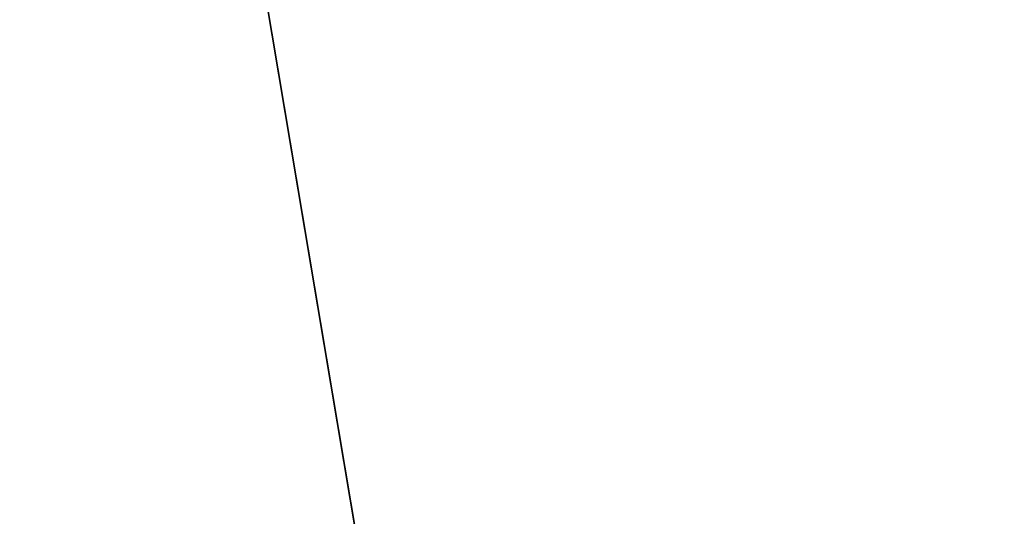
# Model space of a CAD drawing. Header units: millimetres. Extents: x -83 to 676, y -83 to 676.
# Tile 105 of 256: x 36 to 54, y 249 to 258. Entities that reach past the tile are written whole.
import ezdxf

# ---------------------------------------------------------------- set-up
doc = ezdxf.new("R2010")
doc.units = ezdxf.units.MM
doc.header["$MEASUREMENT"] = 0
doc.layers.add('IGES level 0', color=7, linetype='Continuous', true_color=0xff7878)

msp = doc.modelspace()

# ---------------------------------------------------------------- linework, layer by layer
at = {"layer": 'IGES level 0', "color": 254, "true_color": 0xcad1ee}
for p, q in [((38.60720216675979, 268.2634175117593, 47.0000000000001), (43.59115523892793, 238.6803106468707, 47.0000000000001)), ((43.59115523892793, 238.6803106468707, 48.0000000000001), (38.60720216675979, 268.2634175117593, 48.0000000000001)), ((38.60720216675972, 268.2634175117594, 47.5000000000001), (43.59115523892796, 238.6803106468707, 47.5000000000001)), ((41.09917870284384, 253.471864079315, 48.0000000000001), (41.09917870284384, 253.471864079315, 47.0000000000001))]:
    msp.add_line(p, q, dxfattribs=at)
at = {"layer": 'IGES level 0', "color": 140, "true_color": 0x00ccff}
for p, q in [((38.60720216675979, 268.2634175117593, 48.0000000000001), (43.59115523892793, 238.6803106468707, 48.0000000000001)), ((38.60720216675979, 268.2634175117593, 47.0000000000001), (43.59115523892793, 238.6803106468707, 47.0000000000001))]:
    msp.add_line(p, q, dxfattribs=at)
at = {"layer": 'IGES level 0', "color": 153, "true_color": 0x5393cf}
for centre, radius in [((296.5, 296.5), 296.5), ((296.5, 296.5, -1.19999999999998), 296.5000000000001)]:
    msp.add_circle(centre, radius, dxfattribs=at)
at = {"layer": 'IGES level 0'}
for centre, radius in [((296.5, 296.5, 47), 296.5000000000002), ((296.5, 296.5), 296.5000000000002), ((296.5, 296.5, 47), 295.3000000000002), ((296.5, 296.5000000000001), 295.3000000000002)]:
    msp.add_circle(centre, radius, dxfattribs=at)
at = {"layer": 'IGES level 0', "color": 124, "true_color": 0x1aa180}
for centre, radius in [((296.5, 296.5, 47.0000000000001), 294.9999999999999), ((296.5, 296.5000000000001, 45.8000000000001), 294.9999999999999), ((296.5, 296.5, 47.0000000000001), 242.4999999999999), ((296.5, 296.5, 45.8000000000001), 242.4999999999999)]:
    msp.add_circle(centre, radius, dxfattribs=at)
at = {"layer": 'IGES level 0'}
for centre, radius, start in [((296.5, 296.5), 296.5000000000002, 45), ((296.5, 296.5000000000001, 47), 296.5000000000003, 45.0000000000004), ((296.5, 296.5, 23.5), 296.5000000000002, 45), ((296.5, 296.5, 47), 295.3000000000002, 45.00000000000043), ((296.5000000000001, 296.5), 295.3000000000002, 45.00000000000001), ((296.5, 296.5, 23.5), 295.3000000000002, 45)]:
    msp.add_arc(centre, radius, start, 225, dxfattribs=at)
at = {"layer": 'IGES level 0', "color": 153, "true_color": 0x5393cf}
for centre, radius, start, end in [((296.4999999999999, 296.4999999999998, -1.19999999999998), 296.5000000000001, 344.9999999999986, 164.9999999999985), ((296.5, 296.5000000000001), 296.5, 344.9999999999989, 164.9999999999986), ((296.5000000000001, 296.5, -0.59999999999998), 296.5000000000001, 344.9999999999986, 164.9999999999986), ((296.5, 296.5, -1.19999999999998), 296.5, 164.9999999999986, 344.9999999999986), ((296.5000000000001, 296.5000000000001), 296.5000000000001, 164.9999999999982, 344.9999999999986), ((296.5000000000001, 296.5, -0.59999999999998), 296.5000000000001, 164.9999999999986, 344.9999999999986)]:
    msp.add_arc(centre, radius, start, end, dxfattribs=at)
at = {"layer": 'IGES level 0', "color": 124, "true_color": 0x1aa180}
for centre, radius, start, end in [((296.5, 296.5, 45.8000000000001), 294.9999999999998, 344.9999999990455, 164.9999999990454), ((296.5000000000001, 296.4999999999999, 47.0000000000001), 295, 344.9999999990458, 164.9999999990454), ((296.5000000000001, 296.5, 46.4000000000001), 294.9999999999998, 344.9999999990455, 164.9999999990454), ((296.5, 296.5, 45.8000000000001), 294.9999999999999, 164.9999999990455, 344.9999999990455), ((296.4999999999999, 296.5, 47.0000000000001), 294.9999999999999, 164.9999999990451, 344.9999999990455), ((296.5000000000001, 296.5, 46.4000000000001), 294.9999999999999, 164.9999999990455, 344.9999999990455), ((296.5, 296.5, 45.8000000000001), 242.4999999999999, 164.9999999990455, 344.9999999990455), ((296.5, 296.5000000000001, 47.00000000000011), 242.4999999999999, 164.9999999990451, 344.9999999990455), ((296.4999999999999, 296.5, 46.4000000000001), 242.5, 164.9999999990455, 344.9999999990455)]:
    msp.add_arc(centre, radius, start, end, dxfattribs=at)

doc.saveas('drawing.dxf')
